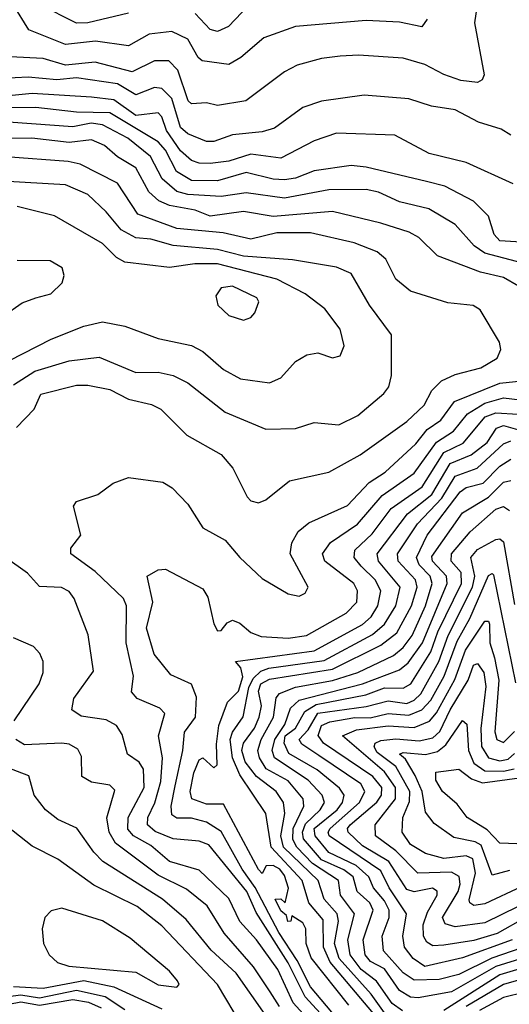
# Model space of a CAD drawing. Extents: x 1308313 to 1441400, y 959662 to 1036319.
# Tile 100 of 256: x 1362662 to 1363981, y 983451 to 986104. Entities that reach past the tile are written whole.
import ezdxf

# ---------------------------------------------------------------- set-up
doc = ezdxf.new("R2010")
doc.units = 0

msp = doc.modelspace()

# ---------------------------------------------------------------- linework, layer by layer
at = {"layer": '0CON10XD'}
for points in [[(1363899.6, 986180.4), (1363886.8, 986095), (1363913.2, 985955), (1363908.2, 985941.8), (1363895, 985934.8), (1363850.2, 985940.2), (1363805, 985955.9), (1363753.5, 985983.5), (1363695, 986000), (1363575, 986008.3), (1363525, 986005.8), (1363475, 985999.5), (1363409, 985981), (1363375, 985963.7), (1363271.2, 985885), (1363195, 985872.6), (1363165, 985879.7), (1363125, 985877.4), (1363115.9, 985885), (1363088.3, 985968.3), (1363063.3, 985993.3), (1363025, 985993.4), (1362965, 985963.3), (1362865, 985989.7), (1362785, 985981.5), (1362725, 985999), (1362636.4, 986003.6)], [(1363295, 986161), (1363224.6, 986085.4), (1363195, 986071.8), (1363175, 986077.7), (1363135, 986120.9)], [(1363759.7, 986105), (1363745.6, 986085), (1363685, 986097), (1363595, 986101.9), (1363405, 986085.8), (1363320, 986055), (1363257.8, 986002.2), (1363225, 985983.5), (1363153.2, 985993.2), (1363142.3, 986002.3), (1363115, 986051.4), (1363071.8, 986071.8), (1363010.5, 986065), (1362955, 986033.3), (1362865.6, 986045.6), (1362785, 986037.2), (1362686.3, 986076.3), (1362644.5, 986145)], [(1362955, 986121), (1362845, 986095.8), (1362815, 986094.8), (1362714.9, 986144.9)], [(1363985, 985792.7), (1363959.1, 985809.1), (1363898.1, 985828.1), (1363835, 985861.2), (1363771.2, 985871.2), (1363710.3, 985890.3), (1363589.6, 985900.4), (1363475, 985884.7), (1363425, 985867.7), (1363348.1, 985811.9), (1363315, 985802), (1363235, 985793.8), (1363185, 985775.9), (1363165, 985775.5), (1363115, 985796.6), (1363095, 985813.2), (1363071.6, 985891.6), (1363045, 985918.8), (1363025, 985921.1), (1362975, 985901.4), (1362925, 985931.3), (1362815, 985947.4), (1362762.1, 985942.1), (1362685, 985949.1), (1362615, 985945.7)], [(1363991.7, 985661.7), (1363865, 985719.3), (1363765, 985743.2), (1363672.8, 985792.8), (1363515, 985798.1), (1363455, 985777.9), (1363365, 985730.9), (1363285, 985741.4), (1363225, 985722.8), (1363175, 985716.2), (1363145, 985717.2), (1363125, 985724.9), (1363095, 985750.2), (1363057.4, 985805), (1363045, 985841.8), (1363035, 985852.9), (1362975, 985845.7), (1362915, 985887.7), (1362855.1, 985895.1), (1362695.1, 985904.9), (1362605, 985896.4)], [(1364055, 985501.8), (1363955, 985507.9), (1363939.8, 985525), (1363924.8, 985574.8), (1363884.8, 985614.8), (1363807.3, 985655), (1363758.1, 985668.1), (1363595, 985706.8), (1363555, 985710.8), (1363455, 985696.4), (1363405, 985676.7), (1363375, 985672.7), (1363345, 985674.1), (1363271.9, 985691.9), (1363195, 985669.9), (1363125, 985670.3), (1363083.9, 985695), (1363055, 985752.3), (1363035, 985774.9), (1362905, 985852.9), (1362814.9, 985854.9), (1362705, 985867.1), (1362586, 985866)], [(1364017.8, 985447.8), (1363914.7, 985474.7), (1363886.4, 985495), (1363835, 985551.7), (1363764.3, 985594.3), (1363685, 985613.2), (1363628.8, 985638.8), (1363595, 985646.4), (1363495, 985645.1), (1363375, 985622.8), (1363272.3, 985637.7), (1363205, 985627.2), (1363115, 985632.9), (1363085, 985641.4), (1363045.4, 985675), (1363013.8, 985735), (1362953.4, 985785), (1362885, 985820.9), (1362854.8, 985825.2), (1362805, 985814.9), (1362581.3, 985831.3)], [(1364006.1, 985386.1), (1363965, 985409.6), (1363903.5, 985423.5), (1363787.4, 985467.4), (1363737, 985517), (1363711.3, 985531.3), (1363635, 985555.9), (1363505, 985587), (1363345, 985574.1), (1363265, 985586.9), (1363175, 985574.9), (1363135, 985590.3), (1363065, 985603.4), (1363036.3, 985616.3), (1363010, 985640), (1362975, 985705.2), (1362925, 985734.3), (1362890.3, 985765), (1362855, 985780), (1362795, 985772.6), (1362694.7, 985784.7), (1362574.2, 985784.2)], [(1362653.4, 985005), (1362700.8, 985055), (1362718.9, 985095), (1362815, 985119.5), (1362845, 985119.5), (1362905, 985107.4), (1362955, 985081.9), (1363017.2, 985067.2), (1363042.1, 985055), (1363111.8, 984985), (1363205, 984932.7), (1363235.9, 984895.9), (1363275, 984818.9), (1363285, 984807.8), (1363305, 984801.9), (1363325, 984810), (1363388.3, 984861.7), (1363495, 984884.6), (1363578.8, 984931.2), (1363705, 985021), (1363751.6, 985065), (1363772.3, 985105), (1363798.6, 985131.4), (1363835, 985148.1), (1363904, 985166), (1363948.1, 985191.9), (1363958.4, 985215), (1363954.7, 985235), (1363902.4, 985322.4), (1363884, 985334), (1363815, 985341.1), (1363715, 985372.9), (1363675, 985404.6), (1363648.4, 985458.4), (1363625, 985478.2), (1363563, 985503), (1363445, 985529.4), (1363355, 985529.7), (1363285, 985512.3), (1363209.8, 985529.8), (1363085, 985541.1), (1362980.4, 985580.4), (1362925, 985663.1), (1362824.6, 985714.6), (1362792.1, 985722.1), (1362624.5, 985734.5)], [(1362645, 985119.8), (1362702.9, 985157.1), (1362795, 985184.8), (1362875.8, 985195), (1362975, 985153.2), (1363035, 985154.6), (1363075, 985145.3), (1363115, 985125.2), (1363215, 985046.9), (1363325, 985000.8), (1363405, 985002.7), (1363455, 985019.1), (1363522.1, 985012.1), (1363572.8, 985037.2), (1363643.2, 985096.8), (1363656.1, 985115), (1363663.4, 985145), (1363663.6, 985255), (1363604.1, 985335), (1363555, 985419.7), (1363515, 985437.1), (1363397, 985457), (1363265, 985466.5), (1363195, 985484.5), (1363075, 985495.1), (1363015, 985512.9), (1362975, 985516.1), (1362935, 985537.3), (1362895, 985586.3), (1362845, 985632.6), (1362785, 985658.8), (1362615, 985668.9)], [(1362595, 985166.3), (1362746.6, 985243.4), (1362835, 985278), (1362885, 985290.3), (1362945, 985277.9), (1363035.2, 985245.2), (1363125, 985225.7), (1363155, 985209.7), (1363211.1, 985161.1), (1363256.4, 985136.4), (1363335, 985125.9), (1363365, 985138.8), (1363405, 985182.7), (1363435, 985200.9), (1363465, 985206.7), (1363505, 985192.9), (1363525, 985198.6), (1363536.2, 985225), (1363525, 985270), (1363483.8, 985325), (1363431.1, 985365), (1363354.7, 985404.7), (1363195, 985446.1), (1363133.5, 985446.5), (1363065, 985436.6), (1362945, 985450.9), (1362922.9, 985462.9), (1362885, 985501.1), (1362755.2, 985575.2), (1362655, 985600.2)], [(1362565, 985269.3), (1362668.5, 985341.5), (1362705.2, 985354.8), (1362745.6, 985365), (1362776.2, 985395), (1362781.2, 985415), (1362776.4, 985435), (1362744.3, 985454.3), (1362655.3, 985455.3)], [(1363265, 985294.2), (1363285, 985301.2), (1363295.5, 985314.5), (1363305.8, 985344.2), (1363300.6, 985355), (1363235, 985386.1), (1363205, 985381.1), (1363190.3, 985359.7), (1363195.7, 985335), (1363225, 985306.9), (1363265, 985294.2)], [(1363492.2, 983405), (1363431.3, 983471.3), (1363385, 983563.5), (1363298.5, 983698.5), (1363273.4, 983755), (1363171.1, 983881.1), (1363145, 983890.6), (1363075, 983897.4), (1363026.9, 983916.9), (1363005.8, 983935), (1363007.1, 983955), (1363026.3, 983993.7), (1363041.7, 984051.7), (1363046.5, 984115), (1363035.5, 984175), (1363052.5, 984235), (1363039.4, 984249.4), (1362977.9, 984275), (1362963.1, 984293.1), (1362968.1, 984335), (1362948.4, 984425), (1362949.5, 984525), (1362941.5, 984545), (1362865, 984617), (1362799.6, 984665), (1362800, 984680), (1362826.5, 984715), (1362806.7, 984793.3), (1362815, 984806.2), (1362872.5, 984825), (1362913.3, 984855), (1362955, 984870.8), (1363047.7, 984857.7), (1363072.7, 984842.7), (1363115, 984798.6), (1363155.3, 984735.3), (1363215, 984701.4), (1363254.7, 984654.7), (1363315, 984598.5), (1363385, 984557.5), (1363415, 984550.6), (1363431.1, 984558.9), (1363439.4, 984575), (1363390.4, 984665), (1363395.2, 984694.8), (1363411.8, 984725), (1363441.2, 984748.8), (1363545.3, 984795), (1363603, 984857), (1363646.6, 984885), (1363729.1, 984960.9), (1363760, 985000), (1363796.2, 985025), (1363833, 985075), (1363955, 985124.9), (1364066.3, 985136.3)], [(1363574.3, 983345), (1363445, 983498), (1363409.7, 983569.7), (1363359.9, 983645), (1363296, 983766), (1363261, 983815), (1363205, 983916.9), (1363165, 983941.9), (1363125, 983952.4), (1363085, 983952.8), (1363071.8, 983961.8), (1363069.7, 983985), (1363080.4, 984039.6), (1363101.5, 984135), (1363105.6, 984184.4), (1363135.8, 984225), (1363138.5, 984278.5), (1363125, 984314.2), (1363069.2, 984339.2), (1363023.9, 984395), (1363003.3, 984465), (1363020.6, 984535), (1363005.7, 984605), (1363035, 984622.2), (1363055, 984623.3), (1363155, 984570.8), (1363168.5, 984548.5), (1363185, 984476.2), (1363195, 984457.1), (1363205, 984458.6), (1363221, 984479), (1363235, 984486), (1363255, 984477.7), (1363285, 984452.8), (1363312.1, 984442.1), (1363385, 984437.3), (1363434.4, 984445), (1363541.1, 984505), (1363569.8, 984535), (1363572.2, 984565), (1363562.1, 984585), (1363484.2, 984645), (1363477.7, 984665), (1363499, 984695), (1363572.2, 984745), (1363638.2, 984821.8), (1363725, 984882.3), (1363784.4, 984965.6), (1363831, 984995), (1363867.9, 985042.1), (1363915, 985071.1), (1363965, 985085.1), (1364054.7, 985074.7)], [(1363549, 983449), (1363446.8, 983576.8), (1363434, 983615), (1363433.1, 983655), (1363425, 983670.6), (1363395, 983690), (1363392.5, 983675), (1363384.2, 983674.2), (1363380.7, 983690.7), (1363365, 983703.1), (1363350, 983735), (1363365.5, 983735.5), (1363377.5, 983725), (1363386, 983764), (1363375, 983798.4), (1363362.8, 983815), (1363345, 983825.6), (1363325.8, 983824.2), (1363315, 983804), (1363305, 983814.6), (1363210.9, 983990.9), (1363165, 983990.4), (1363125.6, 984005), (1363121.5, 984025), (1363130.9, 984075), (1363145, 984109.6), (1363155, 984115.4), (1363185, 984088.8), (1363193.9, 984096.1), (1363191.9, 984151.9), (1363197.9, 984202.1), (1363221.6, 984265), (1363251.6, 984295), (1363263.2, 984333.2), (1363257.8, 984357.8), (1363243.5, 984375), (1363455, 984403.2), (1363585, 984474.7), (1363608.6, 984495), (1363626.7, 984525), (1363634.9, 984565), (1363619.7, 984595), (1363581.9, 984631.9), (1363563, 984655), (1363564.4, 984675), (1363611.1, 984718.9), (1363662.6, 984787.4), (1363745.8, 984845), (1363805, 984937.8), (1363856.7, 984963.3), (1363916.2, 985033.8), (1363945, 985045.1), (1364005, 985041.5)], [(1363624.5, 983414.5), (1363498.4, 983565), (1363480.1, 983605), (1363479.2, 983679.2), (1363440.9, 983725), (1363422.9, 983785), (1363339.1, 983875), (1363325.2, 983965), (1363255, 984069.6), (1363235.6, 984115), (1363229.3, 984165), (1363235.2, 984184.8), (1363263.9, 984226.1), (1363279.3, 984305), (1363290.8, 984329.2), (1363311.3, 984348.7), (1363332.7, 984357.3), (1363482.4, 984377.6), (1363612.1, 984447.9), (1363644.3, 984475), (1363675.1, 984525), (1363687, 984575), (1363628.8, 984645), (1363624.5, 984665), (1363706.9, 984773.1), (1363771.8, 984825), (1363821.8, 984908.2), (1363878.6, 984931.4), (1363921.7, 984965), (1363946.5, 985003.5), (1363965, 985010.4), (1364047.4, 984987.4)], [(1363645, 983428.6), (1363608.7, 983478.7), (1363523, 983575), (1363509.6, 983615), (1363520.5, 983675), (1363517.4, 983695), (1363481.7, 983735), (1363466.2, 983785), (1363372.8, 983875), (1363365.4, 983905), (1363376.2, 983965), (1363372.7, 983995), (1363353.1, 984025), (1363300, 984065), (1363269.3, 984105), (1363260.3, 984135), (1363264.9, 984155), (1363294.3, 984195), (1363307.1, 984225), (1363312.9, 984255), (1363305.1, 984295), (1363311.2, 984315), (1363335, 984327.6), (1363505, 984354), (1363635, 984418.7), (1363677.5, 984452.5), (1363717.3, 984525), (1363732.7, 984575), (1363728.5, 984595), (1363681.7, 984645), (1363679.7, 984665), (1363733.9, 984746.1), (1363799.5, 984815), (1363835, 984874.3), (1363894.5, 984895.5), (1363965, 984960.9), (1363985, 984968.9)], [(1363693.6, 983433.6), (1363665, 983453.2), (1363623.5, 983513.5), (1363582.2, 983545), (1363552.6, 983585), (1363545.9, 983625), (1363563.9, 983695), (1363526.5, 983745), (1363520.5, 983785), (1363450.3, 983830.3), (1363408.3, 983875), (1363397.7, 983895), (1363398.7, 983925), (1363427.4, 983985), (1363426, 984005), (1363385, 984053.1), (1363325.9, 984085.9), (1363307.8, 984115), (1363303.8, 984135), (1363312, 984165), (1363345.5, 984225), (1363352.7, 984277.3), (1363361.6, 984288.4), (1363404.5, 984305.5), (1363505, 984323.7), (1363573.3, 984345), (1363668.7, 984391.3), (1363695, 984412.9), (1363719.1, 984445), (1363755.1, 984525), (1363773.5, 984585), (1363768, 984605), (1363738.5, 984635), (1363731, 984655), (1363759.9, 984715), (1363848.3, 984831.7), (1363865, 984843.3), (1363910.8, 984855), (1363955, 984901), (1363985, 984920)], [(1364022.4, 983577.6), (1363945, 983553.2), (1363825, 983484.9), (1363735, 983468.7), (1363715, 983470.2), (1363685, 983488.1), (1363645, 983546.6), (1363607.1, 983567.1), (1363592.3, 983585), (1363587.2, 983625), (1363613.9, 983705), (1363605.1, 983725), (1363571.5, 983755), (1363560, 983795), (1363535, 983813.3), (1363475, 983840.2), (1363426.9, 983896.9), (1363423.6, 983915), (1363432.1, 983937.9), (1363471.5, 983975), (1363483.3, 983995), (1363476.9, 984015), (1363438.8, 984055), (1363348.3, 984115), (1363342.2, 984135), (1363348.9, 984165), (1363376.2, 984205), (1363391.1, 984248.9), (1363415, 984270.6), (1363585, 984315.1), (1363685, 984352.5), (1363708.7, 984371.3), (1363746.9, 984425), (1363813.1, 984585), (1363811.6, 984605), (1363774.2, 984645), (1363772.6, 984657.4), (1363855, 984775.2), (1363925, 984817.6), (1363965, 984857.8), (1363985, 984862.2)], [(1364015, 983603.6), (1363934.3, 983575.7), (1363845, 983531.9), (1363791.9, 983518.1), (1363725, 983516.8), (1363695, 983535.7), (1363642.1, 983595), (1363638.3, 983635), (1363656.9, 983685), (1363657.5, 983705), (1363645, 983730.5), (1363614.7, 983765), (1363602.1, 983795), (1363568.3, 983825), (1363495, 983860.7), (1363457.5, 983905), (1363455.1, 983925), (1363517, 983975), (1363531.2, 983995), (1363536.3, 984015), (1363523.3, 984033.3), (1363462.9, 984082.9), (1363387.3, 984127.3), (1363374.6, 984154.6), (1363377.4, 984175), (1363405.1, 984195), (1363430, 984240), (1363460.6, 984259.4), (1363594.7, 984285.3), (1363645, 984303.5), (1363695, 984303.3), (1363715.5, 984314.5), (1363769.5, 984400.5), (1363788.7, 984455), (1363852.2, 984585), (1363851.4, 984615), (1363823.9, 984645), (1363825, 984664.7), (1363875.4, 984724.6), (1363945, 984785.1), (1363965, 984792.6), (1363981.6, 984781.6)], [(1363988.8, 983625), (1363855, 983576.3), (1363753.2, 983553.2), (1363721.9, 983575), (1363698.8, 983605), (1363694, 983635), (1363703.8, 983695), (1363657.1, 983765), (1363635, 983811.2), (1363495.6, 983905), (1363492.8, 983915), (1363498.1, 983925), (1363577.7, 983995), (1363592, 984025), (1363580.7, 984045), (1363468, 984122), (1363422, 984152), (1363414.9, 984165), (1363439, 984191), (1363465, 984236.1), (1363595, 984253.8), (1363655, 984269.3), (1363705, 984262), (1363725, 984270.4), (1363742.3, 984287.7), (1363791.3, 984375), (1363816.4, 984445), (1363881.6, 984575), (1363887.7, 984605), (1363877.7, 984655), (1363895, 984676.3), (1363945, 984703.1), (1363955, 984705.6), (1363965, 984696.8), (1363995, 984528.2)], [(1363462, 983385), (1363398.8, 983455), (1363357, 983545), (1363299.8, 983625), (1363254.6, 983674.6), (1363225, 983736.6), (1363145, 983812.3), (1363065, 983836.1), (1363015, 983878.9), (1362968.8, 983905), (1362953.4, 983923.4), (1362954.1, 983955), (1362997.6, 984035), (1362995, 984084.5), (1362983.4, 984103.4), (1362952.1, 984125), (1362938.1, 984178.1), (1362922.8, 984202.8), (1362895, 984217.4), (1362827.7, 984227.7), (1362802.5, 984245), (1362807.7, 984275), (1362861.1, 984348.9), (1362846.3, 984446.3), (1362808.2, 984545), (1362795, 984563.3), (1362774, 984574), (1362715, 984576.5), (1362682.9, 984612.9), (1362624, 984655)], [(1364025, 983685.1), (1363948, 983642), (1363885, 983623.2), (1363805, 983610.3), (1363775, 983608.7), (1363759, 983619), (1363749.6, 983635), (1363748.6, 983665), (1363760.2, 983699.8), (1363786.3, 983745), (1363786.4, 983756.4), (1363773.9, 983763.9), (1363725, 983754.4), (1363705, 983760.3), (1363656.3, 983836.3), (1363585, 983878.2), (1363547.2, 983915), (1363544.9, 983925), (1363552.2, 983935), (1363624.2, 983995.8), (1363636.2, 984015), (1363637.3, 984035), (1363612.9, 984065), (1363480.3, 984155), (1363465.8, 984175.8), (1363475, 984202.1), (1363497.7, 984212.3), (1363565, 984224.2), (1363606.5, 984223.5), (1363655, 984234.9), (1363710.1, 984229.9), (1363745.7, 984244.3), (1363769.5, 984270.5), (1363805.4, 984335), (1363840.8, 984429.2), (1363875, 984490.8), (1363925, 984606.5), (1363935, 984612.2), (1363938.4, 984608.4), (1363997.8, 984317.8)], [(1364004.5, 983714.5), (1363915, 983670.7), (1363835, 983660.4), (1363808, 983668), (1363801.4, 983685), (1363843.5, 983755), (1363848.8, 983775), (1363845.9, 983795.9), (1363825, 983807.2), (1363734.7, 983804.7), (1363675, 983864.9), (1363620.4, 983905), (1363619.6, 983935), (1363674.7, 984005), (1363674.7, 984035), (1363645, 984077.3), (1363531.2, 984175), (1363569, 984191), (1363655, 984201.8), (1363725, 984196.9), (1363766, 984214), (1363785, 984236.4), (1363833.8, 984326.2), (1363863, 984405), (1363915, 984483.3), (1363925, 984483.1), (1363927.8, 984475), (1363928.5, 984425), (1363941.1, 984385), (1363952.6, 984325), (1363942.1, 984185), (1363947.7, 984165), (1363965, 984156.3), (1363995, 984186.2)], [(1362647.2, 984215), (1362714.7, 984315), (1362725.4, 984345), (1362724.6, 984375), (1362716.4, 984396.4), (1362698.6, 984415), (1362645, 984438.2)], [(1364015, 983768.8), (1363915, 983722.3), (1363885, 983717.3), (1363874.3, 983724.3), (1363872.7, 983732.7), (1363890.2, 983805), (1363882.9, 983842.9), (1363865, 983851.3), (1363805, 983844.3), (1363755, 983857.2), (1363715, 983882.2), (1363692.3, 983915), (1363694.3, 983955), (1363712.2, 983997.8), (1363713.4, 984025), (1363675, 984091.7), (1363625, 984129.4), (1363616.8, 984145), (1363619.3, 984155), (1363635, 984162.1), (1363675, 984166.2), (1363738.5, 984161.5), (1363775, 984169.4), (1363794.1, 984185.9), (1363821.4, 984245), (1363869.7, 984325), (1363884.9, 984365), (1363895, 984369.5), (1363912.3, 984345), (1363917.3, 984307.3), (1363904, 984194), (1363905.6, 984145.6), (1363925, 984115.7), (1363955, 984107.3), (1363978, 984112), (1363995, 984127.1)], [(1363981.8, 983811.8), (1363935, 983799.3), (1363905, 983880.1), (1363888.9, 983888.9), (1363831.1, 983901.1), (1363778.1, 983938.1), (1363755, 983969.1), (1363746, 984025), (1363727.3, 984067.3), (1363701.5, 984111.5), (1363685.4, 984125), (1363695, 984130), (1363755, 984124.5), (1363787.6, 984132.4), (1363809.9, 984150.1), (1363855, 984216.2), (1363866.3, 984206.3), (1363870.6, 984135), (1363885, 984101.4), (1363915, 984080.6), (1363965, 984079), (1363994.5, 984085.5)], [(1363361.5, 983445), (1363336.5, 983485), (1363291.9, 983551.9), (1363213, 983643), (1363166.8, 983716.8), (1363111.2, 983761.2), (1363035, 983798.9), (1362919.7, 983885), (1362902.7, 983915), (1362896.5, 983953.5), (1362918.2, 984028.2), (1362905, 984041.6), (1362855, 984049.5), (1362829.4, 984065), (1362828.7, 984118.7), (1362818.7, 984138.7), (1362795, 984151.9), (1362775, 984155.2), (1362675, 984150.5), (1362651.8, 984165)], [(1363323.6, 983423.6), (1363245.2, 983535), (1363177.3, 983597.3), (1363110.2, 983680.2), (1363046.7, 983735), (1362886.2, 983836.2), (1362861.2, 983861.2), (1362816.1, 983926.1), (1362765, 983949.4), (1362731.6, 983975), (1362701.2, 984015), (1362686.4, 984066.4), (1362625, 984089.8)], [(1364025, 983882.5), (1363955, 983885.7), (1363921.7, 983921.7), (1363867.1, 983955), (1363840.8, 983990.8), (1363801.2, 984025), (1363783.4, 984055), (1363782.9, 984077.1), (1363845, 984084.6), (1363878.9, 984058.9), (1363908.3, 984048.3), (1364008.5, 984061.5)], [(1363239.5, 983429.5), (1363194.8, 983505), (1363045, 983662.7), (1362978.2, 983715), (1362861.9, 983771.9), (1362765, 983842.7), (1362695, 983877.3), (1362610.5, 983945)], [(1363085, 983497.1), (1363091.1, 983505), (1363086.9, 983515), (1363065, 983540.3), (1362959.3, 983629.3), (1362885, 983676.5), (1362775, 983710.4), (1362747, 983703), (1362729.4, 983685), (1362722.2, 983655), (1362725.6, 983615), (1362741.1, 983585), (1362763.7, 983563.7), (1362794.4, 983554.4), (1362975, 983538.3), (1363035, 983503.7), (1363085, 983497.1)], [(1365045, 983438.7), (1365003.3, 983453.3), (1364980.2, 983485), (1364973.3, 983545), (1364953.9, 983605), (1364935, 983634.8), (1364915, 983650.4), (1364835, 983672.5), (1364775, 983665.9), (1364705, 983633.9), (1364555, 983531.9), (1364515, 983516.4), (1364475, 983519.4), (1364285, 983509.4), (1364256.5, 983516.5), (1364195, 983548.2), (1364112.9, 983547.1), (1363965, 983504.8), (1363865, 983445.5)], [(1364027.7, 983552.3), (1363955, 983530.8), (1363805, 983434.5)], [(1362645, 983499.1), (1362725, 983494.5), (1362835, 983515.2), (1362915, 983498.3), (1363045, 983439.2)], [(1364515, 983430.8), (1364455, 983470), (1364425.2, 983474.8), (1364235, 983473.7), (1364175, 983508.1), (1364125, 983516.3), (1364081.7, 983498.3), (1363965, 983469.9), (1363901.1, 983435)], [(1362609.8, 983469.8), (1362665, 983476.8), (1362715, 983468.8), (1362815, 983489.7), (1362892.3, 983472.3), (1362945, 983437.7)], [(1362595, 983444.6), (1362665, 983457.8), (1362715, 983449.4), (1362804.6, 983464.6), (1362847.1, 983457.1), (1362881.4, 983441.4)]]:
    msp.add_lwpolyline(points, dxfattribs=at)

doc.saveas('drawing.dxf')
